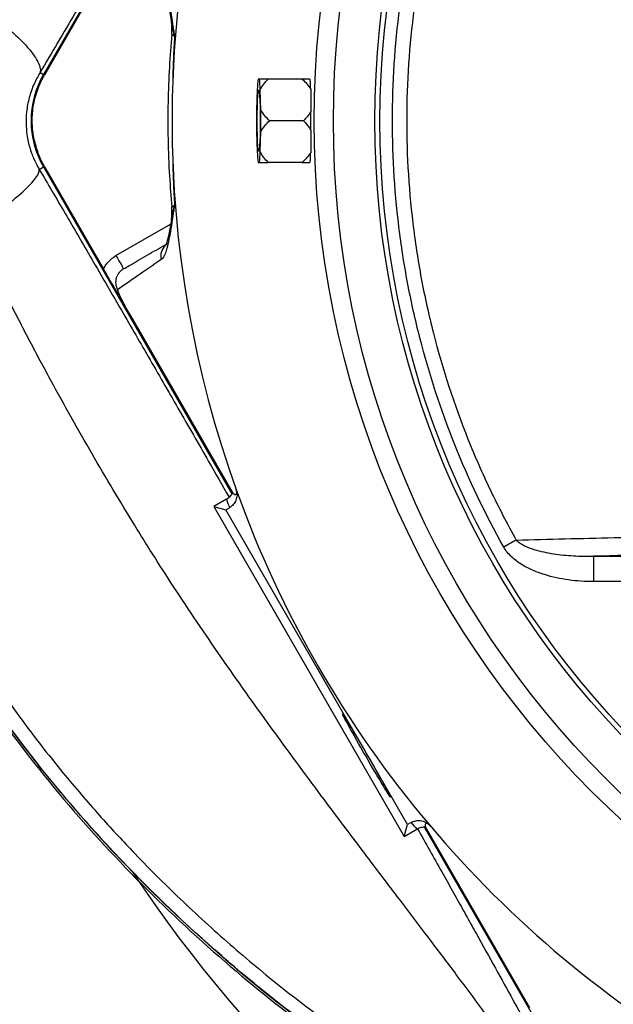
# Model space of a CAD drawing. Header units: millimetres. Extents: x 548 to 1394, y 1152 to 2055.
# Tile 10 of 21: x 726 to 843, y 1458 to 1652. Entities that reach past the tile are written whole.
import ezdxf

# ---------------------------------------------------------------- set-up
doc = ezdxf.new("R2010")
doc.units = ezdxf.units.MM

msp = doc.modelspace()

# ---------------------------------------------------------------- linework, layer by layer
at = {"color": 7, "linetype": 'Continuous', "lineweight": 25}
for p, q in [((767.72, 1705.68), (730.55, 1641.32)), ((742.4, 1661.42), (730.74, 1641.21)), ((773.13, 1640.44), (772.89, 1640.44)), ((781.6, 1640.44), (774.89, 1640.44)), ((772.71, 1638.35), (772.59, 1634.3)), ((773.43, 1634.3), (773.31, 1638.35)), ((781.84, 1632.21), (775.13, 1632.21)), ((772.59, 1630.12), (772.71, 1626.08)), ((773.31, 1626.08), (773.43, 1630.12)), ((772.89, 1623.99), (773.13, 1623.99)), ((781.6, 1623.99), (774.89, 1623.99)), ((730.55, 1623.11), (767.72, 1558.73)), ((730.74, 1623.21), (742.4, 1603.01)), ((747.35, 1594.44), (767.94, 1558.77)), ((766.64, 1557.63), (764.18, 1556.2)), ((764.18, 1556.2), (766.54, 1555.57)), ((764.18, 1556.2), (801.72, 1491.18)), ((766.54, 1555.57), (767.23, 1555.97)), ((802.35, 1493.54), (766.54, 1555.57)), ((839.02, 1546.4), (864.85, 1546.4)), ((839.02, 1546.4), (839.02, 1541.4)), ((864.85, 1541.4), (839.02, 1541.4)), ((803.04, 1493.94), (802.35, 1493.54)), ((801.72, 1491.18), (802.35, 1493.54)), ((801.72, 1491.18), (804.18, 1492.6)), ((805.69, 1492.97), (842.85, 1428.61)), ((805.83, 1493.15), (826.42, 1457.48))]:
    msp.add_line(p, q, dxfattribs=at)
at = {"color": 8, "linetype": 'Continuous', "lineweight": 25}
for p, q in [((729.87, 1641.71), (730.55, 1641.32)), ((729.72, 1622.63), (730.55, 1623.11)), ((744.85, 1605.64), (755.63, 1611.86))]:
    msp.add_line(p, q, dxfattribs=at)
at = {"color": 7, "linetype": 'Continuous', "lineweight": 25, "flags": 128}
for points in [[(773.31, 1632.21), (773.31, 1630.77), (773.28, 1629.4), (773.24, 1628.2), (773.18, 1627.23), (773.12, 1626.56), (773.04, 1626.21), (772.97, 1626.21), (772.9, 1626.56), (772.83, 1627.23), (772.78, 1628.2), (772.74, 1629.4), (772.71, 1630.77), (772.7, 1632.21), (772.71, 1633.66), (772.74, 1635.02), (772.78, 1636.23), (772.83, 1637.19), (772.9, 1637.87), (772.97, 1638.22), (773.04, 1638.22), (773.12, 1637.87), (773.18, 1637.19), (773.24, 1636.23), (773.28, 1635.02), (773.31, 1633.66), (773.31, 1632.21)], [(744.85, 1605.64), (745.14, 1605.13), (745.42, 1604.64), (745.68, 1604.19), (745.91, 1603.8), (746.09, 1603.48), (746.23, 1603.24), (746.32, 1603.09), (746.35, 1603.04)], [(823.8, 1549.6), (823.53, 1549.44), (823.24, 1549.28), (822.94, 1549.11), (822.63, 1548.94), (822.31, 1548.76), (821.99, 1548.58), (821.66, 1548.4), (821.33, 1548.21)]]:
    msp.add_lwpolyline(points, dxfattribs=at)
at = {"color": 7, "linetype": 'Continuous', "lineweight": 25}
for radius in [186.96, 183.18, 175, 174]:
    msp.add_circle((970.91, 1632.21), radius, dxfattribs=at)
for centre, radius, start, end in [((970.91, 1632.21), 422.5, 22.5, 251.6003), ((970.91, 1632.21), 347.5, 129.6343, 197.1336), ((970.91, 1632.21), 337.5, 138.8121, 250.6017), ((970.91, 1632.21), 215.01, 160.1904, 199.8096), ((745.9, 1650.1), 10, 354.8259, 9.1602), ((746.32, 1632.21), 18.21, 150, 210), ((792.88, 1637.63), 20.18, 172.0044, 177.9642), ((753.14, 1637.63), 20.19, 2.0364, 7.995), ((774.09, 1638.95), 9.15, 4.8235, 9.3345), ((938.27, 1632.21), 165.7, 179.2772, 180.7228), ((607.51, 1632.21), 165.93, 359.2782, 0.7218), ((871.57, 1632.21), 98.28, 179.207, 180.793), ((792.88, 1626.8), 20.18, 182.0358, 187.9956), ((753.14, 1626.8), 20.19, 352.005, 357.9636), ((774.09, 1625.47), 9.15, 350.6655, 355.1765), ((745.9, 1614.33), 10, 350.7418, 5.1518), ((970.91, 1632.21), 215.01, 199.8096, 220.1904), ((972.41, 1629.62), 218, 199.2822, 199.7441), ((969.41, 1634.81), 218, 220.2559, 220.7178), ((970.91, 1632.21), 215.01, 220.1904, 259.8096), ((970.91, 1632.21), 267.5, 213.6256, 240.5041), ((970.91, 1632.21), 347.5, 207.8664, 250.9509)]:
    msp.add_arc(centre, radius, start, end, dxfattribs=at)
at = {"color": 8, "linetype": 'Continuous', "lineweight": 25}
msp.add_arc((756.66, 1605.57), 2.97, 133.3111, 193.7664, dxfattribs=at)
at = {"color": 7, "linetype": 'Continuous', "lineweight": 25}
for centre, major_axis, start_param, end_param in [((971.4, 1637.73), (16.46, 187.51), 1.65459, 1.677825), ((971.4, 1626.69), (-16.46, 187.51), 1.463768, 1.487003)]:
    msp.add_ellipse(centre, major_axis=major_axis, ratio=0.999566, start_param=start_param, end_param=end_param, dxfattribs=at)
msp.add_ellipse((794.26, 1507.13), major_axis=(-4.75, 8.23), ratio=0.017455, dxfattribs=at)
for points, knots in [([(989.41, 2013.15), (982.22, 2012.98), (975.02, 2012.58), (959.27, 2011.15), (950.65, 2010.02), (924.6, 2005.59), (907.08, 2001.26), (873.78, 1990.16), (857.91, 1983.36), (835.06, 1971.2), (827.6, 1966.83), (813.04, 1957.46), (805.94, 1952.48), (785.36, 1936.81), (772.61, 1925.39), (749.21, 1900.96), (738.53, 1887.96), (719.57, 1860.55), (711.32, 1846.14), (696.79, 1817.01), (690.48, 1802.23), (682.67, 1779.2), (680.34, 1771.37), (676.28, 1755.4), (674.54, 1747.26), (670.27, 1722.57), (668.67, 1705.78), (668.35, 1680.99), (668.58, 1672.78), (669.74, 1656.44), (670.67, 1648.32), (674.42, 1624.14), (678.22, 1608.3), (688.21, 1577.58), (694.39, 1562.71), (705.16, 1541.43), (708.97, 1534.51), (717.37, 1520.96), (721.99, 1514.35), (736.8, 1495.13), (747.96, 1483.18), (771.29, 1461.8), (783.52, 1452.32), (796.34, 1443.89)], [0.4677753, 0.4677753, 0.4677753, 0.4677753, 0.480306, 0.480306, 0.4948615, 0.4948615, 0.5239724, 0.5239724, 0.5530833, 0.5530833, 0.5676387, 0.5676387, 0.5821942, 0.5821942, 0.6113051, 0.6113051, 0.640416, 0.640416, 0.6695269, 0.6695269, 0.6986378, 0.6986378, 0.7131932, 0.7131932, 0.7277487, 0.7277487, 0.7568596, 0.7568596, 0.771415, 0.771415, 0.7859705, 0.7859705, 0.8150814, 0.8150814, 0.8441923, 0.8441923, 0.8587478, 0.8587478, 0.8733032, 0.8733032, 0.9024141, 0.9024141, 0.931525, 0.931525, 0.931525, 0.931525]), ([(991.91, 2012.8), (983.9, 2012.67), (975.89, 2012.26), (959.32, 2010.76), (950.71, 2009.63), (924.69, 2005.21), (907.19, 2000.88), (873.92, 1989.79), (858.08, 1983), (835.25, 1970.86), (827.81, 1966.49), (813.26, 1957.14), (806.17, 1952.17), (785.62, 1936.51), (772.87, 1925.11), (749.5, 1900.71), (738.84, 1887.72), (719.9, 1860.35), (711.67, 1845.95), (697.15, 1816.85), (690.84, 1802.09), (683.04, 1779.08), (680.72, 1771.26), (676.66, 1755.31), (674.93, 1747.18), (670.66, 1722.52), (669.07, 1705.76), (668.74, 1680.99), (668.98, 1672.8), (670.13, 1656.48), (671.06, 1648.37), (674.8, 1624.22), (678.61, 1608.4), (688.58, 1577.73), (694.75, 1562.87), (705.5, 1541.62), (709.32, 1534.71), (717.7, 1521.18), (722.3, 1514.58), (737.1, 1495.39), (748.25, 1483.46), (771.54, 1462.1), (783.76, 1452.63), (796.55, 1444.22)], [0.4663262, 0.4663262, 0.4663262, 0.4663262, 0.480306, 0.480306, 0.4948615, 0.4948615, 0.5239724, 0.5239724, 0.5530833, 0.5530833, 0.5676387, 0.5676387, 0.5821942, 0.5821942, 0.6113051, 0.6113051, 0.640416, 0.640416, 0.6695269, 0.6695269, 0.6986378, 0.6986378, 0.7131932, 0.7131932, 0.7277487, 0.7277487, 0.7568596, 0.7568596, 0.771415, 0.771415, 0.7859705, 0.7859705, 0.8150814, 0.8150814, 0.8441923, 0.8441923, 0.8587478, 0.8587478, 0.8733032, 0.8733032, 0.9024141, 0.9024141, 0.931525, 0.931525, 0.931525, 0.931525]), ([(833.99, 1423.88), (833.56, 1424.06), (832.72, 1424.42), (831.46, 1424.97), (830.21, 1425.52), (828.97, 1426.08), (827.74, 1426.64), (826.51, 1427.22), (825.28, 1427.79), (824.07, 1428.38), (822.86, 1428.97), (820.08, 1430.36), (815.64, 1432.69), (810.09, 1435.84), (804.95, 1438.92), (800.33, 1441.8), (795.77, 1444.76), (791.27, 1447.8), (784.63, 1452.47), (775.98, 1458.99), (762.07, 1470.52), (748.92, 1483.07), (736.71, 1496.49), (728.03, 1507.02), (720, 1517.88), (713.88, 1527.26), (709.34, 1534.95), (704.97, 1542.78), (699.8, 1552.83), (694.14, 1565.11), (687.29, 1581.83), (680.11, 1603.2), (673.81, 1629.53), (669.89, 1656.25), (668.69, 1678.74), (668.98, 1696.75), (669.8, 1710.24), (671.19, 1723.68), (673.77, 1741.4), (677.45, 1758.97), (682.25, 1776.28), (687.76, 1793.25), (696.04, 1814.27), (705.23, 1833.3), (712.49, 1846.75), (716.95, 1854.55), (722.37, 1863.46), (728.94, 1873.44), (736.89, 1884.42), (745.33, 1895.07), (754.22, 1905.35), (763.51, 1915.24), (776.37, 1927.81), (793.42, 1942.52), (815.35, 1958.42), (838.51, 1972.49), (858.7, 1982.5), (875.23, 1989.41), (887.77, 1994.04), (900.54, 1998.16), (913.49, 2001.75), (926.64, 2004.86), (937.72, 2007.04), (946.66, 2008.53), (953.39, 2009.51), (960.1, 2010.36), (965.75, 2010.95), (970.34, 2011.36), (973.91, 2011.63), (977.48, 2011.87), (981.07, 2012.07), (984.67, 2012.22), (988.29, 2012.35), (990.7, 2012.4), (991.91, 2012.42)], [0, 0, 0, 0, 0.0016431, 0.0032818, 0.0049161, 0.0065461, 0.0081718, 0.0097934, 0.0114109, 0.0130243, 0.0146339, 0.0162395, 0.0241819, 0.0326096, 0.0391352, 0.0456472, 0.0521476, 0.0586389, 0.0651232, 0.081288, 0.0974731, 0.129926, 0.1464011, 0.1625278, 0.1788747, 0.1948153, 0.2026822, 0.2109037, 0.2269954, 0.2432037, 0.2593912, 0.2917947, 0.32397, 0.3563856, 0.3885573, 0.4046549, 0.4209815, 0.4370059, 0.4531193, 0.4852162, 0.5013257, 0.5175195, 0.5492223, 0.582269, 0.5932954, 0.6040344, 0.6144932, 0.6307016, 0.6468873, 0.6631074, 0.6794547, 0.6956285, 0.7117599, 0.7439493, 0.7763023, 0.8088312, 0.8410499, 0.857046, 0.8730842, 0.8890023, 0.9051545, 0.9212999, 0.937464, 0.9456614, 0.9537989, 0.9618797, 0.9699073, 0.9741671, 0.978439, 0.9827237, 0.9870216, 0.9913333, 0.9956593, 1, 1, 1, 1]), ([(1312.74, 1370.37), (1313.31, 1371.18), (1314.48, 1372.88), (1316.3, 1375.55), (1318.24, 1378.48), (1320.31, 1381.66), (1322.51, 1385.1), (1324.83, 1388.8), (1327.27, 1392.77), (1329.82, 1397), (1332.46, 1401.47), (1335.19, 1406.2), (1337.98, 1411.15), (1341.62, 1417.77), (1345.87, 1425.8), (1350.44, 1434.95), (1354.4, 1443.42), (1357.8, 1451.2), (1360.73, 1458.3), (1363.89, 1466.44), (1367.41, 1476.24), (1371.32, 1488.35), (1375.12, 1501.68), (1379.32, 1518.39), (1383.1, 1536.59), (1385.92, 1554.2), (1387.73, 1568.84), (1388.92, 1582.05), (1389.67, 1595.46), (1389.96, 1608.86), (1389.83, 1620.19), (1389.45, 1630.61), (1388.76, 1642.53), (1387.33, 1657.95), (1384.89, 1675.85), (1381.67, 1693.62), (1377.7, 1711.08), (1373.04, 1728.1), (1368.53, 1742.14), (1363.91, 1755.07), (1359.54, 1766.27), (1354.26, 1778.58), (1348.71, 1790.46), (1342.85, 1802), (1336.37, 1813.8), (1328.71, 1826.71), (1321.12, 1838.35), (1313.74, 1848.87), (1306.69, 1858.38), (1294.84, 1873.28), (1279.62, 1890.34), (1260.41, 1909.11), (1241.1, 1925.67), (1221.37, 1940.36), (1202.48, 1952.7), (1184.27, 1963.22), (1165.21, 1972.88), (1145.37, 1981.62), (1124.74, 1989.35), (1104.02, 1995.75), (1083.96, 2000.67), (1065.46, 2004.15), (1048.7, 2006.54), (1033.81, 2008.1), (1020.96, 2009.03), (1009.55, 2009.55), (998.72, 2009.74), (987.9, 2009.6), (977.24, 2009.12), (963.45, 2008.03), (947.28, 2005.97), (929.67, 2002.71), (916.8, 1999.69), (907.7, 1997.26), (901.79, 1995.55), (895.46, 1993.6), (886.52, 1990.64), (875.68, 1986.6), (863.26, 1981.37), (851.7, 1975.93), (840.02, 1969.81), (828.53, 1963.17), (818.02, 1956.5), (806.78, 1948.76), (795.9, 1940.59), (784.82, 1931.41), (771.58, 1919.48), (759.2, 1906.84), (747.48, 1893.27), (739.1, 1882.71), (732.62, 1873.77), (727.62, 1866.35), (723.76, 1860.36), (720.19, 1854.49), (716.76, 1848.61), (713.72, 1843.15), (710.59, 1837.3), (707.59, 1831.46), (704.7, 1825.61), (701.81, 1819.51), (699.32, 1813.99), (696.59, 1807.66), (693.19, 1799.34), (689.03, 1788.13), (684.9, 1775.35), (681.4, 1762.74), (678.4, 1749.85), (675.83, 1736.28), (673.62, 1720.83), (671.99, 1703.06), (671.49, 1685.67), (671.96, 1669.79), (673, 1656.43), (674.64, 1643.17), (676.85, 1630.15), (679.62, 1617.29), (682.97, 1604.48), (686.97, 1591.55), (691.42, 1579.18), (696.3, 1567.18), (701.67, 1555.4), (707.93, 1543.09), (713.8, 1532.74), (718.94, 1524.61), (722.84, 1518.87), (726.72, 1513.5), (730.56, 1508.48), (734.3, 1503.81), (737.94, 1499.49), (741.44, 1495.49), (744.78, 1491.81), (750.02, 1486.23), (757.42, 1478.84), (767.32, 1469.81), (777.66, 1461.22), (786.56, 1454.51), (793.85, 1449.41), (799.39, 1445.72), (805.14, 1442.08), (809.98, 1439.16), (813.82, 1436.94), (816.58, 1435.4), (819.3, 1433.93), (822.01, 1432.52), (824.68, 1431.19), (827.33, 1429.92), (829.94, 1428.71), (832.51, 1427.55), (834.23, 1426.82), (835.07, 1426.46)], [0, 0, 0, 0, 0.00173, 0.003611, 0.005659, 0.007874, 0.010259, 0.012812, 0.015531, 0.018413, 0.021451, 0.024636, 0.027958, 0.031403, 0.037875, 0.04386, 0.049307, 0.054248, 0.05872, 0.062754, 0.069545, 0.076952, 0.08502, 0.093821, 0.107116, 0.117544, 0.125056, 0.132926, 0.140766, 0.14858, 0.156375, 0.160613, 0.166835, 0.177282, 0.18771, 0.198458, 0.208905, 0.219051, 0.229353, 0.234713, 0.243093, 0.250393, 0.258161, 0.266046, 0.273061, 0.281726, 0.292326, 0.297386, 0.30423, 0.313049, 0.330707, 0.344224, 0.360053, 0.375207, 0.387265, 0.399539, 0.412012, 0.424661, 0.437477, 0.450568, 0.462614, 0.47362, 0.483515, 0.492256, 0.499833, 0.506071, 0.512249, 0.518804, 0.525013, 0.530915, 0.543029, 0.553545, 0.562259, 0.566166, 0.570029, 0.573027, 0.57778, 0.586505, 0.593277, 0.60138, 0.608863, 0.616363, 0.624609, 0.630652, 0.640259, 0.648407, 0.655845, 0.671471, 0.679337, 0.687227, 0.695075, 0.698661, 0.702893, 0.70755, 0.710695, 0.714807, 0.718495, 0.722311, 0.726303, 0.729913, 0.734128, 0.736913, 0.741984, 0.749859, 0.757852, 0.765485, 0.772771, 0.781017, 0.789656, 0.800095, 0.812244, 0.820092, 0.82791, 0.835703, 0.843473, 0.85102, 0.858745, 0.866644, 0.87471, 0.881759, 0.889317, 0.897372, 0.90593, 0.910152, 0.914202, 0.918074, 0.921761, 0.925256, 0.928556, 0.931657, 0.934556, 0.937253, 0.945058, 0.952875, 0.960708, 0.96858, 0.97239, 0.976278, 0.980246, 0.984297, 0.986173, 0.988015, 0.989825, 0.991602, 0.993347, 0.995059, 0.996739, 0.998386, 1, 1, 1, 1]), ([(821.33, 1548.21), (817.66, 1554.77), (814.45, 1561.48), (808.94, 1575.22), (806.64, 1582.24), (803.87, 1593), (803.06, 1596.63), (802.02, 1602.13), (801.7, 1603.97), (801.13, 1607.68), (800.87, 1609.54), (799.73, 1618.83), (799.32, 1626.25), (799.44, 1641.07), (799.98, 1648.46), (801.26, 1657.69), (801.55, 1659.54), (802.19, 1663.23), (802.54, 1665.08), (803.68, 1670.59), (804.55, 1674.22), (807.52, 1684.98), (809.95, 1691.98), (815.7, 1705.65), (819.02, 1712.32), (822.81, 1718.81)], [0, 0, 0, 0, 0.125, 0.125, 0.25, 0.25, 0.3125, 0.3125, 0.34375, 0.34375, 0.375, 0.375, 0.5, 0.5, 0.625, 0.625, 0.65625, 0.65625, 0.6875, 0.6875, 0.75, 0.75, 0.875, 0.875, 1, 1, 1, 1]), ([(825.27, 1717.38), (821.55, 1711.02), (818.28, 1704.48), (812.62, 1691.08), (810.24, 1684.21), (807.32, 1673.66), (806.46, 1670.1), (805.33, 1664.7), (804.99, 1662.89), (804.36, 1659.27), (804.08, 1657.46), (802.81, 1648.41), (802.27, 1641.15), (802.12, 1626.62), (802.52, 1619.34), (803.62, 1610.23), (803.87, 1608.41), (804.43, 1604.76), (804.73, 1602.95), (805.41, 1599.33), (805.78, 1597.52), (806.58, 1593.93), (807.01, 1592.14), (809.28, 1583.26), (811.55, 1576.3), (815.64, 1566.09), (817.12, 1562.73), (820.3, 1556.08), (822, 1552.81), (823.8, 1549.6)], [0, 0, 0, 0, 0.125, 0.125, 0.25, 0.25, 0.3125, 0.3125, 0.34375, 0.34375, 0.375, 0.375, 0.5, 0.5, 0.625, 0.625, 0.65625, 0.65625, 0.6875, 0.6875, 0.71875, 0.71875, 0.75, 0.75, 0.875, 0.875, 0.9375, 0.9375, 1, 1, 1, 1]), ([(753.77, 1659.57), (754.09, 1659.35), (754.34, 1658.92), (754.69, 1658), (754.8, 1657.65), (754.96, 1657.06), (755.02, 1656.85), (755.12, 1656.41), (755.17, 1656.19), (755.41, 1655.01), (755.6, 1653.93), (755.89, 1652.14), (755.98, 1651.52), (756.13, 1650.54), (756.18, 1650.21), (756.26, 1649.7), (756.29, 1649.53), (756.34, 1649.19), (756.37, 1649.02), (756.4, 1648.84)], [0, 0, 0, 0, 0.25, 0.25, 0.375, 0.375, 0.4375, 0.4375, 0.5, 0.5, 0.75, 0.75, 0.875, 0.875, 0.9375, 0.9375, 0.96875, 0.96875, 1, 1, 1, 1]), ([(714.54, 1657.32), (715.67, 1656.55), (716.79, 1655.76), (718.97, 1654.16), (720.03, 1653.35), (722.04, 1651.75), (722.98, 1650.95), (724.72, 1649.41), (725.52, 1648.65), (726.92, 1647.23), (727.53, 1646.55), (728.55, 1645.29), (728.95, 1644.7), (729.56, 1643.65), (729.76, 1643.18), (729.96, 1642.36), (729.96, 1642.01), (729.87, 1641.71)], [0, 0, 0, 0, 0.125, 0.125, 0.25, 0.25, 0.375, 0.375, 0.5, 0.5, 0.625, 0.625, 0.75, 0.75, 0.875, 0.875, 1, 1, 1, 1]), ([(754.64, 1656.76), (754.64, 1656.77), (754.61, 1656.8), (754.71, 1656.65), (754.85, 1656.26), (755.05, 1655.55), (755.29, 1654.51), (755.54, 1653.16), (755.72, 1652.05), (755.81, 1651.5)], [0, 0, 0, 0, 0.012985, 0.130323, 0.264945, 0.420916, 0.599325, 0.798951, 1, 1, 1, 1]), ([(755.87, 1649.2), (755.69, 1647.06), (755.32, 1642.63), (755.07, 1635.75), (755.07, 1628.57), (755.33, 1621.69), (755.7, 1617.24), (755.87, 1615.23)], [0, 0, 0, 0, 0.189157, 0.392407, 0.606676, 0.821909, 1, 1, 1, 1]), ([(756.4, 1648.84), (756.3, 1647.34), (756.22, 1645.83), (756.14, 1643.56), (756.11, 1642.8), (756.07, 1641.29), (756.06, 1640.54), (756.05, 1639.78)], [0, 0, 0, 0, 0.5, 0.5, 0.75, 0.75, 1, 1, 1, 1]), ([(729.87, 1641.71), (729.45, 1640.97), (728.59, 1639.43), (727.68, 1636.82), (727.18, 1634.2), (727.07, 1631.73), (727.22, 1629.75), (727.58, 1627.77), (728.15, 1625.83), (728.92, 1624.03), (729.5, 1623.01), (729.72, 1622.63)], [0, 0, 0, 0, 0.13696, 0.285126, 0.433006, 0.538941, 0.644782, 0.715149, 0.82407, 0.933093, 1, 1, 1, 1]), ([(728.73, 1628.39), (728.71, 1628.53), (728.65, 1628.8), (728.58, 1629.21), (728.51, 1629.62), (728.46, 1630.03), (728.41, 1630.44), (728.37, 1630.85), (728.35, 1631.26), (728.31, 1632.09), (728.33, 1633.33), (728.51, 1634.98), (728.84, 1636.61), (729.24, 1637.94), (729.64, 1638.98), (729.97, 1639.74), (730.33, 1640.49), (730.6, 1640.97), (730.74, 1641.21)], [0, 0, 0, 0, 0.0312784, 0.0624965, 0.0936707, 0.1248173, 0.1559527, 0.1870933, 0.2182556, 0.2494558, 0.3739273, 0.4990018, 0.6242837, 0.7492506, 0.8120938, 0.874744, 0.9373347, 1, 1, 1, 1]), ([(774.89, 1640.44), (774.56, 1640.44), (773.9, 1640.44), (773.39, 1640.44), (773.13, 1640.44)], [0, 0, 0, 0, 0.491393, 1, 1, 1, 1]), ([(773.31, 1638.35), (773.51, 1638.73), (773.75, 1639.1), (774.28, 1639.79), (774.58, 1640.12), (774.89, 1640.44)], [0, 0, 0, 0, 0.5, 0.5, 1, 1, 1, 1]), ([(781.6, 1640.44), (781.91, 1640.13), (782.21, 1639.81), (782.77, 1639.14), (783.03, 1638.8), (783.25, 1638.43)], [0, 0, 0, 0, 0.5, 0.5, 1, 1, 1, 1]), ([(783.11, 1640.44), (782.93, 1640.44), (782.7, 1640.44), (782.18, 1640.44), (781.9, 1640.44), (781.6, 1640.44)], [0, 0, 0, 0, 0.5, 0.5, 1, 1, 1, 1]), ([(783.25, 1638.43), (783.24, 1638.68), (783.24, 1638.92), (783.22, 1639.35), (783.21, 1639.55), (783.2, 1639.72)], [0, 0, 0, 0, 0.5, 0.5, 1, 1, 1, 1]), ([(775.13, 1632.21), (774.8, 1632.53), (774.49, 1632.86), (773.91, 1633.56), (773.65, 1633.92), (773.43, 1634.3)], [0, 0, 0, 0, 0.5, 0.5, 1, 1, 1, 1]), ([(783.28, 1634.06), (783.05, 1633.7), (782.62, 1633.05), (782.08, 1632.47), (781.84, 1632.21)], [0, 0, 0, 0, 0.557574, 1, 1, 1, 1]), ([(783.28, 1630.37), (783.28, 1631.06), (783.28, 1632.29), (783.28, 1633.52), (783.28, 1634.06)], [0, 0, 0, 0, 0.560825, 1, 1, 1, 1]), ([(773.43, 1630.12), (773.65, 1630.5), (773.91, 1630.87), (774.49, 1631.56), (774.8, 1631.9), (775.13, 1632.21)], [0, 0, 0, 0, 0.5, 0.5, 1, 1, 1, 1]), ([(781.84, 1632.21), (782.23, 1631.78), (782.77, 1631.2), (783.17, 1630.54), (783.28, 1630.37)], [0, 0, 0, 0, 0.736652, 1, 1, 1, 1]), ([(728.73, 1628.39), (728.76, 1628.27), (728.82, 1628.02), (728.91, 1627.64), (729.01, 1627.27), (729.12, 1626.9), (729.24, 1626.54), (729.33, 1626.29), (729.37, 1626.17)], [0, 0, 0, 0, 0.166794, 0.333435, 0.5, 0.666565, 0.833206, 1, 1, 1, 1]), ([(730.74, 1623.21), (730.67, 1623.33), (730.53, 1623.57), (730.34, 1623.93), (730.16, 1624.29), (729.98, 1624.66), (729.82, 1625.03), (729.66, 1625.41), (729.51, 1625.79), (729.41, 1626.05), (729.37, 1626.17)], [0, 0, 0, 0, 0.125008, 0.249885, 0.374695, 0.499504, 0.624374, 0.749371, 0.874559, 1, 1, 1, 1]), ([(774.89, 1623.99), (774.58, 1624.31), (774.28, 1624.64), (773.75, 1625.34), (773.51, 1625.7), (773.31, 1626.08)], [0, 0, 0, 0, 0.5, 0.5, 1, 1, 1, 1]), ([(783.25, 1625.99), (783.03, 1625.63), (782.77, 1625.28), (782.22, 1624.62), (781.91, 1624.3), (781.6, 1623.99)], [0, 0, 0, 0, 0.5, 0.5, 1, 1, 1, 1]), ([(783.2, 1624.7), (783.21, 1624.88), (783.22, 1625.07), (783.24, 1625.51), (783.24, 1625.74), (783.25, 1625.99)], [0, 0, 0, 0, 0.5, 0.5, 1, 1, 1, 1]), ([(756.05, 1624.65), (756.06, 1623.89), (756.07, 1623.13), (756.11, 1621.62), (756.18, 1619.36), (756.3, 1617.09), (756.4, 1615.58)], [0, 0, 0, 0, 0.25, 0.25, 0.5, 1, 1, 1, 1]), ([(773.13, 1623.99), (773.36, 1623.99), (773.86, 1623.99), (774.53, 1623.99), (774.89, 1623.99)], [0, 0, 0, 0, 0.458872, 1, 1, 1, 1]), ([(781.6, 1623.99), (781.9, 1623.99), (782.18, 1623.99), (782.7, 1623.99), (782.93, 1623.99), (783.11, 1623.99)], [0, 0, 0, 0, 0.5, 0.5, 1, 1, 1, 1]), ([(716.75, 1610.82), (718.77, 1612.19), (720.63, 1613.53), (723.9, 1616.03), (725.31, 1617.19), (727.58, 1619.25), (728.44, 1620.16), (729.55, 1621.65), (729.79, 1622.23), (729.72, 1622.63)], [0, 0, 0, 0, 0.25, 0.25, 0.5, 0.5, 0.75, 0.75, 1, 1, 1, 1]), ([(756.4, 1615.58), (756.38, 1615.5), (756.37, 1615.41), (756.34, 1615.24), (756.3, 1614.98), (756.21, 1614.39), (756.13, 1613.89), (755.98, 1612.92), (755.89, 1612.3), (755.6, 1610.51), (755.42, 1609.43), (755.17, 1608.25), (755.12, 1608.02), (755.02, 1607.59), (754.97, 1607.38), (754.81, 1606.78), (754.7, 1606.43), (754.35, 1605.51), (754.09, 1605.07), (753.77, 1604.86)], [0, 0, 0, 0, 0.015625, 0.015625, 0.03125, 0.0625, 0.125, 0.125, 0.25, 0.25, 0.5, 0.5, 0.5625, 0.5625, 0.625, 0.625, 0.75, 0.75, 1, 1, 1, 1]), ([(755.81, 1612.93), (755.8, 1612.88), (755.68, 1612.11), (755.49, 1610.97), (755.21, 1609.57), (754.98, 1608.6), (754.79, 1607.99), (754.65, 1607.68), (754.65, 1607.68), (754.65, 1607.68)], [0, 0, 0, 0, 0.015786, 0.255862, 0.454355, 0.632764, 0.788886, 0.923116, 1, 1, 1, 1]), ([(835.07, 1426.46), (835.09, 1426.47), (835.12, 1426.5), (835.16, 1426.55), (835.2, 1426.61), (835.23, 1426.67), (835.25, 1426.75), (835.27, 1426.83), (835.28, 1426.93), (835.29, 1427.03), (835.29, 1427.14), (835.29, 1427.26), (835.28, 1427.39), (835.26, 1427.53), (835.24, 1427.67), (835.21, 1427.83), (835.18, 1427.99), (835.15, 1428.16), (835.1, 1428.34), (835.06, 1428.53), (835, 1428.73), (834.94, 1428.94), (834.88, 1429.15), (834.81, 1429.38), (834.73, 1429.61), (834.65, 1429.85), (834.57, 1430.1), (834.43, 1430.47), (834.24, 1430.99), (833.97, 1431.69), (833.73, 1432.28), (833.56, 1432.71), (833.46, 1432.97), (833.37, 1433.19), (833.29, 1433.37), (833.22, 1433.52), (833.16, 1433.65), (833.1, 1433.78), (833.03, 1433.91), (832.96, 1434.05), (832.89, 1434.18), (832.82, 1434.32), (832.73, 1434.48), (832.62, 1434.67), (832.51, 1434.87), (832.25, 1435.31), (831.82, 1436.05), (831.13, 1437.16), (830.33, 1438.42), (829.42, 1439.81), (828.39, 1441.33), (827.26, 1442.99), (825.85, 1445.03), (824.09, 1447.53), (821.95, 1450.52), (819.57, 1453.77), (816.36, 1458.13), (812.19, 1463.72), (806.75, 1470.92), (800.61, 1479.01), (793.75, 1488.03), (785.71, 1498.7), (776.58, 1511.02), (768.41, 1522.41), (762, 1531.71), (757.44, 1538.51), (752.92, 1545.46), (748.56, 1552.43), (744.26, 1559.53), (740.09, 1566.62), (735.97, 1573.84), (732.59, 1579.96), (729.91, 1584.91), (727.93, 1588.64), (725.99, 1592.36), (724.08, 1596.07), (722.2, 1599.77), (720.35, 1603.46), (718.54, 1607.14), (717.35, 1609.6), (716.75, 1610.82)], [0, 0, 0, 0, 0.00447, 0.00894, 0.01341, 0.01788, 0.02235, 0.026819, 0.031287, 0.035755, 0.040223, 0.044689, 0.049154, 0.053618, 0.058081, 0.062542, 0.067002, 0.07146, 0.075917, 0.080371, 0.084824, 0.089274, 0.093722, 0.098168, 0.102612, 0.107053, 0.111491, 0.115927, 0.126488, 0.137062, 0.147647, 0.151683, 0.15518, 0.158086, 0.160411, 0.162203, 0.163551, 0.165256, 0.166835, 0.168313, 0.169711, 0.171052, 0.172755, 0.174532, 0.176402, 0.178368, 0.186179, 0.194194, 0.202456, 0.211009, 0.219887, 0.229125, 0.238749, 0.252902, 0.268081, 0.284309, 0.301607, 0.332431, 0.365771, 0.405739, 0.448758, 0.495005, 0.557642, 0.622945, 0.654198, 0.685838, 0.715855, 0.748383, 0.779116, 0.810212, 0.841703, 0.873625, 0.889708, 0.905704, 0.921616, 0.937446, 0.953197, 0.968871, 0.984471, 1, 1, 1, 1]), ([(746.35, 1603.04), (746.72, 1603.25), (748.16, 1604.08), (750.73, 1605.57), (753.35, 1607.08), (754.56, 1607.78)], [0, 0, 0, 0, 0.157229, 0.611203, 1, 1, 1, 1]), ([(742.4, 1603.01), (742.54, 1603.28), (742.69, 1603.54), (743.03, 1604.05), (743.22, 1604.29), (743.84, 1604.95), (744.32, 1605.33), (744.85, 1605.64)], [0, 0, 0, 0, 0.25, 0.25, 0.5, 0.5, 1, 1, 1, 1]), ([(753.77, 1604.86), (752.05, 1603.69), (750.49, 1602.62), (747.65, 1600.65), (746.35, 1599.75), (745.16, 1598.92)], [0, 0, 0, 0, 0.5, 0.5, 1, 1, 1, 1]), ([(747.35, 1594.44), (747.13, 1594.82), (746.91, 1595.19), (746.5, 1595.92), (746.29, 1596.27), (745.9, 1596.95), (745.71, 1597.29), (745.41, 1597.8), (745.31, 1597.97), (745.16, 1598.23), (745.1, 1598.33), (745, 1598.51), (744.94, 1598.61), (744.83, 1598.8), (744.78, 1598.89), (744.67, 1599.08), (744.61, 1599.18), (744.46, 1599.45), (744.36, 1599.62), (744.06, 1600.14), (743.86, 1600.47), (743.47, 1601.16), (743.26, 1601.51), (742.84, 1602.24), (742.62, 1602.62), (742.4, 1603.01)], [0, 0, 0, 0, 0.125, 0.125, 0.25, 0.25, 0.375, 0.375, 0.4375, 0.4375, 0.46875, 0.46875, 0.5, 0.5, 0.53125, 0.53125, 0.5625, 0.5625, 0.625, 0.625, 0.75, 0.75, 0.875, 0.875, 1, 1, 1, 1]), ([(746.35, 1603.04), (746.17, 1602.94), (746.01, 1602.82), (745.72, 1602.57), (745.58, 1602.43), (745.33, 1602.12), (745.22, 1601.95), (745.04, 1601.6), (744.97, 1601.42), (744.85, 1601.04), (744.82, 1600.85), (744.78, 1600.45), (744.78, 1600.25), (744.84, 1599.66), (744.97, 1599.27), (745.16, 1598.92)], [0, 0, 0, 0, 0.125, 0.125, 0.25, 0.25, 0.375, 0.375, 0.5, 0.5, 0.625, 0.625, 0.75, 0.75, 1, 1, 1, 1]), ([(747.35, 1594.44), (747.1, 1594.86), (746.87, 1595.28), (746.44, 1596.1), (746.25, 1596.49), (745.89, 1597.23), (745.72, 1597.59), (745.5, 1598.11), (745.43, 1598.27), (745.29, 1598.6), (745.23, 1598.76), (745.16, 1598.92)], [0, 0, 0, 0, 0.25, 0.25, 0.5, 0.5, 0.75, 0.75, 0.875, 0.875, 1, 1, 1, 1]), ([(766.64, 1557.63), (766.9, 1557.78), (767.14, 1557.96), (767.44, 1558.3), (767.54, 1558.41), (767.71, 1558.66), (767.78, 1558.79), (767.85, 1558.93)], [0, 0, 0, 0, 0.5, 0.5, 0.75, 0.75, 1, 1, 1, 1]), ([(768.63, 1559.35), (768.67, 1559.19), (768.7, 1559.03), (768.73, 1558.7), (768.73, 1558.54), (768.71, 1558.21), (768.69, 1558.05), (768.61, 1557.73), (768.56, 1557.57), (768.44, 1557.27), (768.36, 1557.13), (768.19, 1556.85), (768.09, 1556.71), (767.77, 1556.34), (767.52, 1556.14), (767.23, 1555.97)], [0, 0, 0, 0, 0.125, 0.125, 0.25, 0.25, 0.375, 0.375, 0.5, 0.5, 0.625, 0.625, 0.75, 0.75, 1, 1, 1, 1]), ([(767.94, 1558.77), (767.97, 1558.75), (768.04, 1558.7), (768.13, 1558.64), (768.22, 1558.6), (768.3, 1558.57), (768.39, 1558.56), (768.49, 1558.57), (768.58, 1558.63), (768.63, 1558.72), (768.66, 1558.8), (768.68, 1558.9), (768.68, 1558.98), (768.67, 1559.07), (768.67, 1559.13), (768.66, 1559.19), (768.64, 1559.26), (768.62, 1559.35), (768.59, 1559.45), (768.57, 1559.54), (768.55, 1559.58)], [0, 0, 0, 0, 0.113205, 0.219749, 0.319633, 0.412856, 0.499419, 0.634702, 0.749387, 0.817224, 0.87464, 0.908589, 0.937362, 0.954406, 0.968752, 0.975062, 0.981332, 0.987573, 0.993792, 1, 1, 1, 1]), ([(823.8, 1549.6), (830.21, 1549.76), (836.64, 1549.92), (849.55, 1550.22), (856.03, 1550.37), (862.55, 1550.5)], [0, 0, 0, 0, 0.5, 0.5, 1, 1, 1, 1]), ([(823.8, 1549.6), (824.04, 1549.35), (824.3, 1549.15), (824.86, 1548.78), (825.15, 1548.62), (826.05, 1548.19), (826.67, 1547.95), (827.93, 1547.56), (828.57, 1547.39), (829.86, 1547.11), (830.51, 1546.99), (832.46, 1546.69), (833.77, 1546.56), (836.39, 1546.41), (837.71, 1546.38), (839.02, 1546.4)], [0, 0, 0, 0, 0.0625, 0.0625, 0.125, 0.125, 0.25, 0.25, 0.375, 0.375, 0.5, 0.5, 0.75, 0.75, 1, 1, 1, 1]), ([(839.02, 1541.4), (837.38, 1541.4), (835.75, 1541.51), (832.52, 1541.95), (830.92, 1542.29), (828.56, 1543.03), (827.78, 1543.31), (826.28, 1543.97), (825.54, 1544.35), (824.14, 1545.22), (823.48, 1545.71), (822.58, 1546.56), (822.29, 1546.86), (821.77, 1547.51), (821.54, 1547.85), (821.33, 1548.21)], [0, 0, 0, 0, 0.25, 0.25, 0.5, 0.5, 0.625, 0.625, 0.75, 0.75, 0.875, 0.875, 0.9375, 0.9375, 1, 1, 1, 1]), ([(803.04, 1493.94), (803.33, 1494.1), (803.64, 1494.22), (804.28, 1494.35), (804.61, 1494.36), (805.26, 1494.27), (805.58, 1494.18), (806.02, 1493.96), (806.16, 1493.87), (806.43, 1493.68), (806.55, 1493.58), (806.67, 1493.46)], [0, 0, 0, 0, 0.25, 0.25, 0.5, 0.5, 0.75, 0.75, 0.875, 0.875, 1, 1, 1, 1]), ([(805.92, 1493), (805.61, 1493.02), (805.32, 1493), (804.88, 1492.9), (804.73, 1492.85), (804.45, 1492.74), (804.32, 1492.68), (804.18, 1492.6)], [0, 0, 0, 0, 0.5, 0.5, 0.75, 0.75, 1, 1, 1, 1]), ([(806.83, 1493.28), (806.81, 1493.3), (806.77, 1493.35), (806.71, 1493.41), (806.66, 1493.46), (806.61, 1493.51), (806.57, 1493.54), (806.54, 1493.57), (806.51, 1493.6), (806.48, 1493.62), (806.45, 1493.64), (806.42, 1493.66), (806.37, 1493.69), (806.3, 1493.73), (806.21, 1493.76), (806.12, 1493.78), (806.02, 1493.78), (805.93, 1493.73), (805.86, 1493.64), (805.82, 1493.51), (805.8, 1493.35), (805.82, 1493.22), (805.83, 1493.15)], [0, 0, 0, 0, 0.004434, 0.008873, 0.013319, 0.017777, 0.022249, 0.026738, 0.031249, 0.038085, 0.045596, 0.05378, 0.06264, 0.091416, 0.12537, 0.18279, 0.250634, 0.365318, 0.5006, 0.648567, 0.815033, 1, 1, 1, 1])]:
    msp.add_open_spline(points, degree=3, knots=knots, dxfattribs=at)
at = {"color": 8, "linetype": 'Continuous', "lineweight": 25}
for points, knots in [([(767.33, 1706.23), (766.45, 1704.69), (763.47, 1699.48), (758.05, 1690.05), (751.22, 1678.21), (744.03, 1665.82), (736.95, 1653.7), (732.19, 1645.63), (729.87, 1641.71)], [0, 0, 0, 0, 0.07114, 0.240718, 0.436121, 0.618191, 0.814644, 1, 1, 1, 1]), ([(756.4, 1648.84), (756.39, 1648.85), (756.28, 1649.26), (756.03, 1650.23), (755.91, 1651.03), (755.84, 1651.5)], [0, 0, 0, 0, 0.005473, 0.411286, 1, 1, 1, 1]), ([(756.4, 1648.84), (756.23, 1648.96), (755.92, 1649.19), (755.89, 1649.2), (755.87, 1649.2)], [0, 0, 0, 0, 0.522381, 1, 1, 1, 1]), ([(729.72, 1622.63), (731.42, 1619.74), (734.87, 1613.86), (740.15, 1604.81), (745.62, 1595.4), (751.29, 1585.61), (757.15, 1575.46), (762.46, 1566.23), (765.81, 1560.39), (767.15, 1558.05)], [0, 0, 0, 0, 0.1354, 0.275905, 0.421671, 0.572835, 0.729521, 0.891841, 1, 1, 1, 1]), ([(755.84, 1612.92), (755.91, 1613.39), (756.03, 1614.19), (756.28, 1615.17), (756.39, 1615.58), (756.4, 1615.58)], [0, 0, 0, 0, 0.588989, 0.994531, 1, 1, 1, 1]), ([(755.88, 1615.23), (755.89, 1615.23), (755.92, 1615.23), (756.23, 1615.46), (756.4, 1615.58)], [0, 0, 0, 0, 0.454761, 1, 1, 1, 1]), ([(804.35, 1492.67), (805.94, 1489.85), (807.88, 1486.4), (810.14, 1482.36), (811.17, 1480.53), (812.17, 1478.75), (813.15, 1477), (814.1, 1475.29), (815.03, 1473.62), (816.91, 1470.25), (819.63, 1465.34), (823.06, 1459.13), (825.53, 1454.62), (827.16, 1451.61), (828.08, 1449.9), (828.97, 1448.26), (829.82, 1446.68), (830.62, 1445.16), (831.39, 1443.71), (832.55, 1441.51), (834.01, 1438.72), (835.6, 1435.59), (836.88, 1432.97), (837.9, 1430.77), (838.55, 1429.19), (838.96, 1428.01), (839.32, 1426.94), (839.83, 1425.27), (840, 1424.35), (840.12, 1423.64)], [0, 0, 0, 0, 0.087092, 0.10641, 0.125349, 0.14391, 0.162096, 0.179907, 0.197344, 0.21441, 0.285857, 0.3524, 0.414237, 0.434047, 0.453362, 0.472195, 0.490558, 0.508465, 0.525931, 0.542973, 0.589463, 0.633328, 0.675117, 0.71546, 0.759115, 0.79846, 0.837026, 0.875527, 1, 1, 1, 1])]:
    msp.add_open_spline(points, degree=3, knots=knots, dxfattribs=at)
at = {"color": 7, "linetype": 'Continuous', "lineweight": 25}
msp.add_open_spline([(864.85, 1547.19), (856.18, 1546.93), (847.58, 1546.66), (839.02, 1546.4)], degree=3, dxfattribs=at)

doc.saveas('drawing.dxf')
